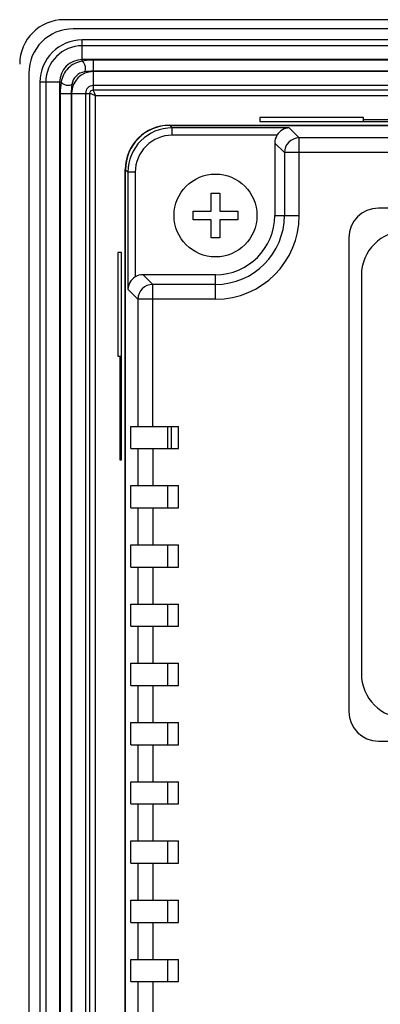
# Model space of a CAD drawing. Header units: millimetres. Extents: x 0 to 841, y 0 to 595.
# Tile 7 of 12: x 561 to 585, y 355 to 422. Entities that reach past the tile are written whole.
import ezdxf

# ---------------------------------------------------------------- set-up
doc = ezdxf.new("R2010")
doc.units = ezdxf.units.MM
doc.header["$LTSCALE"] = 65.395
for name, color, linetype in [('FRONT_CASE_RE07-SHAPE', 7, 'CONTINUOUS'), ('GASKET-N07W_V2-SHAPE', 7, 'CONTINUOUS'), ('ISO7045-M3X8-4_8-SHAPE', 7, 'CONTINUOUS'), ('LCD_BRACKET_RE07-INNOLUX-SHAPE', 7, 'CONTINUOUS'), ('PRODUCT_LABEL_RX-SHAPE', 7, 'CONTINUOUS'), ('REAR_CASE_RE07-SHAPE', 7, 'CONTINUOUS')]:
    doc.layers.add(name, color=color, linetype=linetype)

msp = doc.modelspace()

# ---------------------------------------------------------------- linework, layer by layer
at = {"layer": 'FRONT_CASE_RE07-SHAPE', "color": 7, "linetype": 'Continuous'}
for p, q in [((764.29, 421.759), (563.827, 421.759)), ((577.058, 415.141), (577.058, 414.879)), ((584.058, 415.141), (577.058, 415.141)), ((584.058, 414.879), (584.058, 415.141)), ((570.953, 414.632), (593.902, 414.632)), ((577.058, 414.879), (591.058, 414.879)), ((591.058, 414.994), (584.058, 414.994)), ((567.958, 295.427), (567.958, 411.637)), ((567.449, 406.032), (567.449, 399.032)), ((567.711, 406.032), (567.449, 406.032)), ((567.711, 392.032), (567.711, 406.032)), ((567.449, 399.032), (567.711, 399.032)), ((567.596, 399.032), (567.596, 392.032)), ((567.596, 392.032), (567.711, 392.032))]:
    msp.add_line(p, q, dxfattribs=at)
for centre, major_axis, start_param, end_param in [((563.835, 418.755), (2.127, -2.127), 2.357564, 3.925621), ((570.962, 411.628), (-2.127, 2.127), -0.784029, 0.784029)]:
    msp.add_ellipse(centre, major_axis=major_axis, ratio=0.997265, start_param=start_param, end_param=end_param, dxfattribs=at)
at = {"layer": 'GASKET-N07W_V2-SHAPE', "color": 7, "linetype": 'Continuous'}
for p, q in [((763.669, 421.142), (564.448, 421.142)), ((565.058, 418.958), (565.058, 420.391)), ((763.058, 420.391), (565.058, 420.391)), ((763.058, 420.002), (565.058, 420.002)), ((763.058, 419.062), (565.058, 419.062)), ((565.808, 417.018), (565.808, 419.033)), ((762.308, 419.033), (565.808, 419.033)), ((561.448, 418.142), (561.448, 288.921)), ((762.308, 418.281), (565.808, 418.281)), ((762.308, 418.252), (565.808, 418.252)), ((562.199, 417.532), (562.199, 289.532)), ((563.632, 417.532), (562.199, 417.532)), ((562.588, 417.532), (562.588, 289.532)), ((563.528, 417.532), (563.528, 289.532)), ((762.308, 417.312), (565.808, 417.312)), ((563.557, 416.782), (563.557, 290.282)), ((563.557, 416.782), (565.572, 416.782)), ((564.309, 416.782), (564.309, 290.282)), ((564.338, 416.782), (564.338, 290.282)), ((565.278, 416.782), (565.278, 290.282)), ((565.572, 290.282), (565.572, 416.782)), ((565.808, 417.018), (762.308, 417.018)), ((565.948, 290.422), (565.948, 416.642)), ((565.948, 416.642), (762.169, 416.642))]:
    msp.add_line(p, q, dxfattribs=at)
for centre, radius, start, end in [((564.448, 418.142), 3, 90, 180), ((565.058, 417.532), 2.86, 90, 180), ((565.058, 417.532), 2.47, 90, 180), ((565.058, 417.532), 1.53, 90, 180), ((565.808, 416.782), 1.47, 90, 180), ((565.808, 414.282), 3.999, 89.99919, 98.7069), ((567.396, 416.777), 3.838, 168.65463, 179.92419), ((568.309, 416.782), 4, 171.29376, 180.00015), ((565.808, 416.782), 0.53, 90, 180)]:
    msp.add_arc(centre, radius, start, end, dxfattribs=at)
for points, knots in [([(565.058, 418.958), (564.708, 418.906), (564.018, 418.572), (563.684, 417.882), (563.632, 417.532)], [0, 0, 0, 0, 0.500036, 1, 1, 1, 1]), ([(565.808, 419.033), (565.743, 419.033), (565.491, 419.026), (565.24, 418.994), (565.058, 418.958)], [0, 0, 0, 0, 0.261205, 1, 1, 1, 1]), ([(565.058, 418.958), (565.107, 418.929), (565.188, 418.817), (565.253, 418.621), (565.269, 418.415), (565.237, 418.28), (565.203, 418.235)], [0, 0, 0, 0, 0.215936, 0.5, 0.784064, 1, 1, 1, 1]), ([(565.203, 418.235), (564.995, 418.203), (564.586, 418.004), (564.387, 417.595), (564.355, 417.387)], [0, 0, 0, 0, 0.500047, 1, 1, 1, 1]), ([(563.632, 417.532), (563.661, 417.483), (563.773, 417.402), (563.969, 417.337), (564.175, 417.321), (564.31, 417.353), (564.355, 417.387)], [0, 0, 0, 0, 0.215936, 0.5, 0.784064, 1, 1, 1, 1]), ([(565.572, 416.782), (565.572, 416.842), (565.622, 416.971), (565.748, 417.013), (565.808, 417.018)], [0, 0, 0, 0, 0.500461, 1, 1, 1, 1]), ([(565.572, 416.782), (565.593, 416.781), (565.645, 416.765), (565.768, 416.715), (565.874, 416.675), (565.948, 416.642)], [0, 0, 0, 0, 0.156953, 0.396145, 1, 1, 1, 1]), ([(565.948, 416.642), (565.915, 416.716), (565.875, 416.822), (565.825, 416.945), (565.809, 416.997), (565.808, 417.018)], [0, 0, 0, 0, 0.603708, 0.842901, 1, 1, 1, 1])]:
    msp.add_open_spline(points, degree=3, knots=knots, dxfattribs=at)
at = {"layer": 'ISO7045-M3X8-4_8-SHAPE', "color": 7, "linetype": 'Continuous'}
for p, q in [((573.758, 408.832), (573.758, 410.032)), ((573.758, 410.032), (574.358, 410.032)), ((574.358, 410.032), (574.358, 408.832)), ((572.558, 408.232), (572.558, 408.832)), ((572.558, 408.832), (573.758, 408.832)), ((574.358, 408.832), (575.558, 408.832)), ((575.558, 408.832), (575.558, 408.232)), ((573.758, 408.232), (572.558, 408.232)), ((573.758, 407.032), (573.758, 408.232)), ((574.358, 408.232), (574.358, 407.032)), ((575.558, 408.232), (574.358, 408.232)), ((574.358, 407.032), (573.758, 407.032))]:
    msp.add_line(p, q, dxfattribs=at)
msp.add_circle((574.058, 408.532), 2.8, dxfattribs=at)
at = {"layer": 'LCD_BRACKET_RE07-INNOLUX-SHAPE', "color": 7, "linetype": 'Continuous'}
msp.add_line((571.058, 394.282), (571.058, 392.782), dxfattribs=at)
at = {"layer": 'PRODUCT_LABEL_RX-SHAPE', "color": 7, "linetype": 'Continuous'}
msp.add_line((583.908, 404.482), (583.908, 377.582), dxfattribs=at)
for centre, start, end in [((586.908, 404.482), 90, 180), ((586.908, 377.582), 180, 270)]:
    msp.add_arc(centre, 3, start, end, dxfattribs=at)
at = {"layer": 'REAR_CASE_RE07-SHAPE', "color": 7, "linetype": 'Continuous'}
for p, q in [((570.969, 414.617), (571.133, 414.453)), ((570.969, 414.617), (594.058, 414.617)), ((571.133, 413.954), (571.133, 414.453)), ((579.032, 414.453), (571.133, 414.453)), ((579.032, 414.453), (579.71, 413.775)), ((578.207, 413.954), (571.133, 413.954)), ((579.71, 408.532), (579.71, 413.775)), ((603.308, 413.775), (579.71, 413.775)), ((578.058, 413.429), (578.058, 408.532)), ((578.058, 413.429), (578.711, 412.777)), ((578.711, 412.777), (578.711, 408.532)), ((603.308, 412.777), (578.711, 412.777)), ((567.973, 295.443), (567.973, 411.621)), ((567.973, 411.621), (568.137, 411.457)), ((568.137, 411.457), (568.137, 403.558)), ((568.636, 411.457), (568.137, 411.457)), ((568.636, 411.457), (568.636, 404.383)), ((578.058, 408.532), (579.71, 408.532)), ((631.058, 409.032), (585.058, 409.032)), ((583.058, 407.032), (583.058, 375.032)), ((569.813, 403.879), (569.161, 404.532)), ((574.058, 404.532), (569.161, 404.532)), ((574.058, 402.881), (574.058, 404.532)), ((569.813, 394.282), (569.813, 403.879)), ((574.058, 403.879), (569.813, 403.879)), ((568.815, 402.881), (568.137, 403.558)), ((568.815, 402.881), (568.815, 394.282)), ((574.058, 402.881), (568.815, 402.881)), ((568.34, 392.782), (568.34, 394.282)), ((568.34, 394.282), (571.558, 394.282)), ((570.844, 392.782), (570.844, 394.282)), ((571.558, 392.782), (571.558, 394.282)), ((568.34, 392.782), (571.558, 392.782)), ((568.815, 392.782), (568.815, 390.282)), ((569.813, 392.782), (569.813, 390.282)), ((568.34, 388.782), (568.34, 390.282)), ((568.34, 390.282), (571.558, 390.282)), ((570.844, 388.782), (570.844, 390.282)), ((571.558, 388.782), (571.558, 390.282)), ((568.34, 388.782), (571.558, 388.782)), ((568.815, 388.782), (568.815, 386.282)), ((569.813, 388.782), (569.813, 386.282)), ((568.34, 384.782), (568.34, 386.282)), ((568.34, 386.282), (571.558, 386.282)), ((570.844, 384.782), (570.844, 386.282)), ((571.558, 384.782), (571.558, 386.282)), ((568.34, 384.782), (571.558, 384.782)), ((568.815, 384.782), (568.815, 382.282)), ((569.813, 384.782), (569.813, 382.282)), ((568.34, 380.782), (568.34, 382.282)), ((568.34, 382.282), (571.558, 382.282)), ((570.844, 380.782), (570.844, 382.282)), ((571.558, 380.782), (571.558, 382.282)), ((568.34, 380.782), (571.558, 380.782)), ((568.815, 380.782), (568.815, 378.282)), ((569.813, 380.782), (569.813, 378.282)), ((568.34, 376.782), (568.34, 378.282)), ((568.34, 378.282), (571.558, 378.282)), ((570.844, 376.782), (570.844, 378.282)), ((571.558, 376.782), (571.558, 378.282)), ((568.34, 376.782), (571.558, 376.782)), ((568.815, 376.782), (568.815, 374.282)), ((569.813, 376.782), (569.813, 374.282)), ((568.34, 372.782), (568.34, 374.282)), ((568.34, 374.282), (571.558, 374.282)), ((570.844, 372.782), (570.844, 374.282)), ((571.558, 372.782), (571.558, 374.282)), ((568.34, 372.782), (571.558, 372.782)), ((568.815, 372.782), (568.815, 370.282)), ((569.813, 372.782), (569.813, 370.282)), ((585.058, 373.032), (631.058, 373.032)), ((568.34, 368.782), (568.34, 370.282)), ((568.34, 370.282), (571.558, 370.282)), ((570.844, 368.782), (570.844, 370.282)), ((571.558, 368.782), (571.558, 370.282)), ((568.34, 368.782), (571.558, 368.782)), ((568.815, 368.782), (568.815, 366.282)), ((569.813, 368.782), (569.813, 366.282)), ((568.34, 364.782), (568.34, 366.282)), ((568.34, 366.282), (571.558, 366.282)), ((570.844, 364.782), (570.844, 366.282)), ((571.558, 364.782), (571.558, 366.282)), ((568.34, 364.782), (571.558, 364.782)), ((568.815, 364.782), (568.815, 362.282)), ((569.813, 364.782), (569.813, 362.282)), ((568.34, 360.782), (568.34, 362.282)), ((568.34, 362.282), (571.558, 362.282)), ((570.844, 360.782), (570.844, 362.282)), ((571.558, 360.782), (571.558, 362.282)), ((568.34, 360.782), (571.558, 360.782)), ((568.815, 360.782), (568.815, 358.282)), ((569.813, 360.782), (569.813, 358.282)), ((568.34, 356.782), (568.34, 358.282)), ((568.34, 358.282), (571.558, 358.282)), ((570.844, 356.782), (570.844, 358.282)), ((571.558, 356.782), (571.558, 358.282)), ((568.34, 356.782), (571.558, 356.782)), ((568.815, 356.782), (568.815, 354.282)), ((569.813, 356.782), (569.813, 354.282))]:
    msp.add_line(p, q, dxfattribs=at)
for centre, radius, start, end in [((571.133, 411.457), 2.996, 90.00722, 179.99278), ((571.132, 411.458), 2.495, 89.97168, 180.02836), ((579.713, 412.774), 1.002, 90.18603, 179.81397), ((574.058, 408.532), 5.651, 270, 0), ((574.058, 408.532), 4.653, 270, 0), ((574.058, 408.532), 4, 270, 0), ((585.058, 407.032), 2, 90, 180), ((569.816, 402.877), 1.002, 90.18603, 179.81397), ((585.058, 375.032), 2, 180, 270)]:
    msp.add_arc(centre, radius, start, end, dxfattribs=at)
for centre, major_axis, start_param, end_param in [((570.977, 411.613), (-2.127, 2.127), -0.784029, 0.784029), ((579.06, 413.427), (0.709, -0.709), -2.908913, -2.357564), ((569.163, 403.53), (0.709, -0.709), 2.357564, 2.908913)]:
    msp.add_ellipse(centre, major_axis=major_axis, ratio=0.997265, start_param=start_param, end_param=end_param, dxfattribs=at)
for points, knots in [([(579.032, 414.453), (578.877, 414.447), (578.545, 414.349), (578.299, 414.104), (578.207, 413.954)], [0, 0, 0, 0, 0.468106, 1, 1, 1, 1]), ([(568.636, 404.383), (568.486, 404.291), (568.241, 404.045), (568.143, 403.713), (568.137, 403.558)], [0, 0, 0, 0, 0.531873, 1, 1, 1, 1])]:
    msp.add_open_spline(points, degree=3, knots=knots, dxfattribs=at)

doc.saveas('drawing.dxf')
